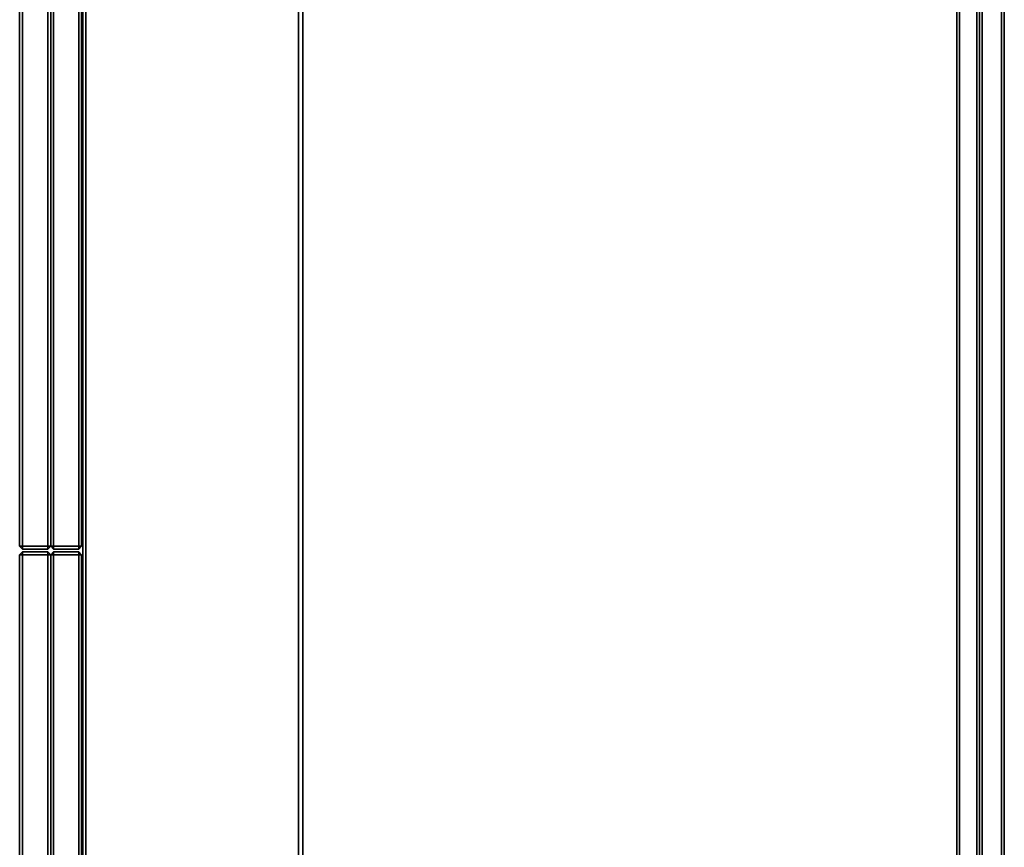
# Model space of a CAD drawing. Header units: inches. Extents: x 82 to 767, y -5 to 263.
# Tile 165 of 256: x 751 to 764, y 108 to 120. Entities that reach past the tile are written whole.
import ezdxf
from ezdxf.enums import TextEntityAlignment as Align

# ---------------------------------------------------------------- set-up
doc = ezdxf.new("R2010")
doc.units = ezdxf.units.IN
doc.header["$MEASUREMENT"] = 0
for name, color, linetype in [('A-FURN-3-COLLECTION-INFINITO-STORAGE-CASE-BACK-EDGE-HORIZONTAL', 35, 'Continuous'), ('A-FURN-3-COLLECTION-INFINITO-STORAGE-CASE-BACK-SURFACE-VERTICAL', 33, 'Continuous'), ('A-FURN-3-COLLECTION-INFINITO-STORAGE-CASE-BOTTOM-EDGE-HORIZONTAL', 35, 'Continuous'), ('A-FURN-3-COLLECTION-INFINITO-STORAGE-CASE-BOTTOM-SURFACE-HORIZONTAL', 33, 'Continuous'), ('A-FURN-3-COLLECTION-INFINITO-STORAGE-CASE-TOP-EDGE-HORIZONTAL', 35, 'Continuous'), ('A-FURN-3-COLLECTION-INFINITO-STORAGE-CASE-TOP-SURFACE-HORIZONTAL', 33, 'Continuous'), ('A-FURN-3-COLLECTION-INFINITO-STORAGE-DOOR-WOOD-EDGE-HORIZONTAL', 35, 'Continuous'), ('A-FURN-3-COLLECTION-INFINITO-STORAGE-DOOR-WOOD-EDGE-VERTICAL', 35, 'Continuous'), ('A-FURN-3-COLLECTION-INFINITO-STORAGE-DOOR-WOOD-SURFACE-VERTICAL', 33, 'Continuous'), ('A-FURN-3-COLLECTION-INFINITO-STORAGE-SHELF', 33, 'Continuous'), ('A-FURN-HAWORTH-ATT', 7, 'Continuous')]:
    doc.layers.add(name, color=color, linetype=linetype)
doc.styles.get("Standard").update_dxf_attribs({"font": 'arial.ttf'})

# ---------------------------------------------------------------- blocks, each defined once
blk = doc.blocks.new('HCCS-IWBC-S0965-3D-3')
at = {"layer": 'A-FURN-3-COLLECTION-INFINITO-STORAGE-SHELF'}
for points in [[(1.027, 4.924, -0.334), (65.954, 4.924, -0.334), (65.954, 4.884, -0.373), (1.027, 4.884, -0.373)], [(65.954, 4.616, -0.373), (1.027, 4.616, -0.373), (1.027, 4.884, -0.373), (65.954, 4.884, -0.373)], [(65.631, 4.884, 1.605), (65.631, 4.924, 1.565), (1.349, 4.924, 1.565), (1.349, 4.884, 1.605)], [(65.631, 4.924, 1.565), (65.631, 4.924, -0.334), (1.349, 4.924, -0.334), (1.349, 4.924, 1.565)], [(65.631, 4.616, 1.605), (65.631, 4.884, 1.605), (1.349, 4.884, 1.605), (1.349, 4.616, 1.605)], [(1.027, 4.616, -0.373), (65.954, 4.616, -0.373), (65.954, 4.576, -0.334), (1.027, 4.576, -0.334)], [(65.631, 4.576, 1.565), (65.631, 4.616, 1.605), (1.349, 4.616, 1.605), (1.349, 4.576, 1.565)], [(65.631, 4.576, -0.334), (65.631, 4.537, -0.373), (1.349, 4.537, -0.373), (1.349, 4.576, -0.334)], [(65.631, 4.537, 0.345), (65.631, 4.576, 0.305), (1.349, 4.576, 0.305), (1.349, 4.537, 0.345)], [(65.631, 4.576, 0.305), (65.631, 4.576, -0.334), (1.349, 4.576, -0.334), (1.349, 4.576, 0.305)], [(1.349, 4.576, 1.565), (1.349, 4.576, -0.334), (65.631, 4.576, -0.334), (65.631, 4.576, 1.565)], [(1.349, -4.895, -0.373), (1.349, 4.537, -0.373), (65.631, 4.537, -0.373), (65.631, -4.895, -0.373)], [(1.349, 4.537, 0.345), (1.349, -4.895, 0.345), (65.631, -4.895, 0.345), (65.631, 4.537, 0.345)], [(1.349, -4.955, -0.334), (1.349, -4.895, -0.373), (65.631, -4.895, -0.373), (65.631, -4.955, -0.334)], [(1.349, -4.895, 0.345), (1.349, -4.955, 0.305), (65.631, -4.955, 0.305), (65.631, -4.895, 0.345)], [(1.349, -4.955, 0.305), (1.349, -4.955, -0.334), (65.631, -4.955, -0.334), (65.631, -4.955, 0.305)]]:
    blk.add_3dface(points, dxfattribs=at)
at = {"layer": 'A-FURN-HAWORTH-ATT', "flags": 1}
for tag, p in [('HAWMC', (0, 0)), ('HAWPN', (0, -0.167)), ('HAWSN', (0, -0.333))]:
    blk.add_attdef(tag, text='', height=0.1, dxfattribs=at).set_placement(p, align=Align.TOP_CENTER)
blk = doc.blocks.new('HCCS-IWBC-C2W1-3D-3')
at = {"layer": 'A-FURN-3-COLLECTION-INFINITO-STORAGE-CASE-BACK-EDGE-HORIZONTAL'}
for points in [[(31.791, 4.923, -2.878), (31.791, 4.883, -2.918), (1.699, 4.883, -2.918), (1.699, 4.923, -2.878)], [(31.791, 4.883, 15.438), (31.791, 4.923, 15.398), (1.699, 4.923, 15.398), (1.699, 4.883, 15.438)], [(31.791, 4.883, 15.438), (1.699, 4.883, 15.438), (1.699, 4.299, 15.438), (31.791, 4.299, 15.438)], [(31.791, 4.299, -2.918), (1.699, 4.299, -2.918), (1.699, 4.883, -2.918), (31.791, 4.883, -2.918)], [(1.699, 4.299, 15.438), (1.699, 4.259, 15.398), (31.791, 4.259, 15.398), (31.791, 4.299, 15.438)]]:
    blk.add_3dface(points, dxfattribs=at)
at = {"layer": 'A-FURN-3-COLLECTION-INFINITO-STORAGE-CASE-BACK-SURFACE-VERTICAL'}
for points in [[(31.791, 4.923, -2.878), (1.699, 4.923, -2.878), (1.699, 4.923, 15.398), (31.791, 4.923, 15.398)], [(31.791, 4.259, 15.398), (1.699, 4.259, 15.398), (1.699, 4.259, -2.878), (31.791, 4.259, -2.878)]]:
    blk.add_3dface(points, dxfattribs=at)
at = {"layer": 'A-FURN-3-COLLECTION-INFINITO-STORAGE-CASE-BOTTOM-EDGE-HORIZONTAL'}
for points in [[(31.791, 4.883, -2.918), (31.791, 4.923, -2.958), (1.699, 4.923, -2.958), (1.699, 4.883, -2.918)], [(1.699, 4.883, -3.583), (1.699, 4.923, -3.543), (31.791, 4.923, -3.543), (31.791, 4.883, -3.583)], [(1.699, 4.923, -2.958), (31.791, 4.923, -2.958), (31.791, 4.923, -3.543), (1.699, 4.923, -3.543)], [(31.791, -7.97, -2.958), (31.791, -7.931, -2.918), (1.699, -7.931, -2.918), (1.699, -7.97, -2.958)], [(1.699, -7.97, -3.543), (1.699, -7.931, -3.583), (31.791, -7.931, -3.583), (31.791, -7.97, -3.543)], [(1.699, -7.97, -3.543), (31.791, -7.97, -3.543), (31.791, -7.97, -2.958), (1.699, -7.97, -2.958)]]:
    blk.add_3dface(points, dxfattribs=at)
at = {"layer": 'A-FURN-3-COLLECTION-INFINITO-STORAGE-CASE-BOTTOM-SURFACE-HORIZONTAL'}
for points in [[(1.699, -7.931, -2.918), (31.791, -7.931, -2.918), (31.791, 4.883, -2.918), (1.699, 4.883, -2.918)], [(1.699, 4.883, -3.583), (31.791, 4.883, -3.583), (31.791, -7.931, -3.583), (1.699, -7.931, -3.583)]]:
    blk.add_3dface(points, dxfattribs=at)
at = {"layer": 'A-FURN-3-COLLECTION-INFINITO-STORAGE-CASE-TOP-EDGE-HORIZONTAL'}
for points in [[(31.791, 4.883, 16.102), (31.791, 4.923, 16.062), (1.699, 4.923, 16.062), (1.699, 4.883, 16.102)], [(1.699, 4.883, 15.438), (1.699, 4.923, 15.478), (31.791, 4.923, 15.478), (31.791, 4.883, 15.438)], [(1.699, 4.923, 16.062), (31.791, 4.923, 16.062), (31.791, 4.923, 15.478), (1.699, 4.923, 15.478)], [(31.791, -7.97, 16.062), (31.791, -7.931, 16.102), (1.699, -7.931, 16.102), (1.699, -7.97, 16.062)], [(1.699, -7.97, 15.478), (1.699, -7.931, 15.438), (31.791, -7.931, 15.438), (31.791, -7.97, 15.478)], [(1.699, -7.97, 15.478), (31.791, -7.97, 15.478), (31.791, -7.97, 16.062), (1.699, -7.97, 16.062)]]:
    blk.add_3dface(points, dxfattribs=at)
at = {"layer": 'A-FURN-3-COLLECTION-INFINITO-STORAGE-CASE-TOP-SURFACE-HORIZONTAL'}
for points in [[(1.699, -7.931, 16.102), (31.791, -7.931, 16.102), (31.791, 4.883, 16.102), (1.699, 4.883, 16.102)], [(1.699, 4.883, 15.438), (31.791, 4.883, 15.438), (31.791, -7.931, 15.438), (1.699, -7.931, 15.438)]]:
    blk.add_3dface(points, dxfattribs=at)
at = {"layer": 'A-FURN-3-COLLECTION-INFINITO-STORAGE-DOOR-WOOD-EDGE-HORIZONTAL'}
for points in [[(16.681, -8.029, 16.022), (16.681, -7.989, 15.982), (1.719, -7.989, 15.982), (1.719, -8.029, 16.022)], [(16.681, -7.989, -3.463), (16.681, -8.029, -3.503), (1.719, -8.029, -3.503), (1.719, -7.989, -3.463)], [(16.721, -8.029, -3.463), (16.681, -8.029, -3.503), (16.681, -8.029, -3.503), (16.681, -7.989, -3.463)], [(16.681, -8.029, 16.022), (16.721, -8.029, 15.982), (16.721, -8.029, 15.982), (16.681, -7.989, 15.982)], [(16.761, -8.029, -3.463), (16.801, -7.989, -3.463), (16.801, -7.989, -3.463), (16.801, -8.029, -3.503)], [(16.801, -8.029, 16.022), (16.801, -7.989, 15.982), (16.801, -7.989, 15.982), (16.761, -8.029, 15.982)], [(31.771, -8.029, 16.022), (31.771, -7.989, 15.982), (16.801, -7.989, 15.982), (16.801, -8.029, 16.022)], [(31.771, -7.989, -3.463), (31.771, -8.029, -3.503), (16.801, -8.029, -3.503), (16.801, -7.989, -3.463)], [(1.719, -8.382, 16.022), (16.681, -8.382, 16.022), (16.681, -8.029, 16.022), (1.719, -8.029, 16.022)], [(1.719, -8.029, -3.503), (16.681, -8.029, -3.503), (16.681, -8.382, -3.503), (1.719, -8.382, -3.503)], [(16.681, -8.382, 16.022), (16.721, -8.382, 15.982), (16.721, -8.029, 15.982), (16.681, -8.029, 16.022)], [(16.721, -8.382, -3.463), (16.681, -8.382, -3.503), (16.681, -8.029, -3.503), (16.721, -8.029, -3.463)], [(16.801, -8.029, 16.022), (16.761, -8.029, 15.982), (16.761, -8.382, 15.982), (16.801, -8.382, 16.022)], [(16.761, -8.029, -3.463), (16.801, -8.029, -3.503), (16.801, -8.382, -3.503), (16.761, -8.382, -3.463)], [(16.801, -8.382, 16.022), (31.771, -8.382, 16.022), (31.771, -8.029, 16.022), (16.801, -8.029, 16.022)], [(16.801, -8.029, -3.503), (31.771, -8.029, -3.503), (31.771, -8.382, -3.503), (16.801, -8.382, -3.503)], [(1.719, -8.422, -3.463), (1.719, -8.382, -3.503), (16.681, -8.382, -3.503), (16.681, -8.422, -3.463)], [(1.719, -8.382, 16.022), (1.719, -8.422, 15.982), (16.681, -8.422, 15.982), (16.681, -8.382, 16.022)], [(16.721, -8.382, -3.463), (16.681, -8.422, -3.463), (16.681, -8.422, -3.463), (16.681, -8.382, -3.503)], [(16.681, -8.382, 16.022), (16.681, -8.422, 15.982), (16.681, -8.422, 15.982), (16.721, -8.382, 15.982)], [(16.761, -8.382, -3.463), (16.801, -8.382, -3.503), (16.801, -8.382, -3.503), (16.801, -8.422, -3.463)], [(16.801, -8.382, 16.022), (16.761, -8.382, 15.982), (16.761, -8.382, 15.982), (16.801, -8.422, 15.982)], [(16.801, -8.422, -3.463), (16.801, -8.382, -3.503), (31.771, -8.382, -3.503), (31.771, -8.422, -3.463)], [(16.801, -8.382, 16.022), (16.801, -8.422, 15.982), (31.771, -8.422, 15.982), (31.771, -8.382, 16.022)], [(16.681, -8.462, 16.102), (16.681, -8.422, 16.062), (1.719, -8.422, 16.062), (1.719, -8.462, 16.102)], [(16.681, -8.422, -3.543), (16.681, -8.462, -3.583), (1.719, -8.462, -3.583), (1.719, -8.422, -3.543)], [(1.719, -8.816, 16.102), (16.681, -8.816, 16.102), (16.681, -8.462, 16.102), (1.719, -8.462, 16.102)], [(1.719, -8.462, -3.583), (16.681, -8.462, -3.583), (16.681, -8.816, -3.583), (1.719, -8.816, -3.583)], [(16.721, -8.462, -3.543), (16.681, -8.462, -3.583), (16.681, -8.462, -3.583), (16.681, -8.422, -3.543)], [(16.681, -8.462, 16.102), (16.721, -8.462, 16.062), (16.721, -8.462, 16.062), (16.681, -8.422, 16.062)], [(16.681, -8.816, 16.102), (16.721, -8.816, 16.062), (16.721, -8.462, 16.062), (16.681, -8.462, 16.102)], [(16.721, -8.816, -3.543), (16.681, -8.816, -3.583), (16.681, -8.462, -3.583), (16.721, -8.462, -3.543)], [(16.761, -8.462, -3.543), (16.801, -8.422, -3.543), (16.801, -8.422, -3.543), (16.801, -8.462, -3.583)], [(16.801, -8.462, 16.102), (16.801, -8.422, 16.062), (16.801, -8.422, 16.062), (16.761, -8.462, 16.062)], [(16.801, -8.462, 16.102), (16.761, -8.462, 16.062), (16.761, -8.816, 16.062), (16.801, -8.816, 16.102)], [(16.761, -8.462, -3.543), (16.801, -8.462, -3.583), (16.801, -8.816, -3.583), (16.761, -8.816, -3.543)], [(31.771, -8.462, 16.102), (31.771, -8.422, 16.062), (16.801, -8.422, 16.062), (16.801, -8.462, 16.102)], [(31.771, -8.422, -3.543), (31.771, -8.462, -3.583), (16.801, -8.462, -3.583), (16.801, -8.422, -3.543)], [(16.801, -8.816, 16.102), (31.771, -8.816, 16.102), (31.771, -8.462, 16.102), (16.801, -8.462, 16.102)], [(16.801, -8.462, -3.583), (31.771, -8.462, -3.583), (31.771, -8.816, -3.583), (16.801, -8.816, -3.583)], [(1.719, -8.856, -3.543), (1.719, -8.816, -3.583), (16.681, -8.816, -3.583), (16.681, -8.856, -3.543)], [(1.719, -8.816, 16.102), (1.719, -8.856, 16.062), (16.681, -8.856, 16.062), (16.681, -8.816, 16.102)], [(16.721, -8.816, -3.543), (16.681, -8.856, -3.543), (16.681, -8.856, -3.543), (16.681, -8.816, -3.583)], [(16.681, -8.816, 16.102), (16.681, -8.856, 16.062), (16.681, -8.856, 16.062), (16.721, -8.816, 16.062)], [(16.761, -8.816, -3.543), (16.801, -8.816, -3.583), (16.801, -8.816, -3.583), (16.801, -8.856, -3.543)], [(16.801, -8.816, 16.102), (16.761, -8.816, 16.062), (16.761, -8.816, 16.062), (16.801, -8.856, 16.062)], [(16.801, -8.856, -3.543), (16.801, -8.816, -3.583), (31.771, -8.816, -3.583), (31.771, -8.856, -3.543)], [(16.801, -8.816, 16.102), (16.801, -8.856, 16.062), (31.771, -8.856, 16.062), (31.771, -8.816, 16.102)]]:
    blk.add_3dface(points, dxfattribs=at)
at = {"layer": 'A-FURN-3-COLLECTION-INFINITO-STORAGE-DOOR-WOOD-EDGE-VERTICAL'}
for points in [[(16.721, -8.029, -3.463), (16.681, -7.989, -3.463), (16.681, -7.989, 15.982), (16.721, -8.029, 15.982)], [(16.801, -7.989, -3.463), (16.761, -8.029, -3.463), (16.761, -8.029, 15.982), (16.801, -7.989, 15.982)], [(16.721, -8.382, -3.463), (16.721, -8.029, -3.463), (16.721, -8.029, 15.982), (16.721, -8.382, 15.982)], [(16.761, -8.029, -3.463), (16.761, -8.382, -3.463), (16.761, -8.382, 15.982), (16.761, -8.029, 15.982)], [(16.681, -8.422, -3.463), (16.721, -8.382, -3.463), (16.721, -8.382, 15.982), (16.681, -8.422, 15.982)], [(16.761, -8.382, -3.463), (16.801, -8.422, -3.463), (16.801, -8.422, 15.982), (16.761, -8.382, 15.982)], [(16.721, -8.462, -3.543), (16.681, -8.422, -3.543), (16.681, -8.422, 16.062), (16.721, -8.462, 16.062)], [(16.721, -8.816, -3.543), (16.721, -8.462, -3.543), (16.721, -8.462, 16.062), (16.721, -8.816, 16.062)], [(16.801, -8.422, -3.543), (16.761, -8.462, -3.543), (16.761, -8.462, 16.062), (16.801, -8.422, 16.062)], [(16.761, -8.462, -3.543), (16.761, -8.816, -3.543), (16.761, -8.816, 16.062), (16.761, -8.462, 16.062)], [(16.681, -8.856, -3.543), (16.721, -8.816, -3.543), (16.721, -8.816, 16.062), (16.681, -8.856, 16.062)], [(16.761, -8.816, -3.543), (16.801, -8.856, -3.543), (16.801, -8.856, 16.062), (16.761, -8.816, 16.062)]]:
    blk.add_3dface(points, dxfattribs=at)
at = {"layer": 'A-FURN-3-COLLECTION-INFINITO-STORAGE-DOOR-WOOD-SURFACE-VERTICAL'}
for points in [[(1.719, -7.989, 15.982), (16.681, -7.989, 15.982), (16.681, -7.989, -3.463), (1.719, -7.989, -3.463)], [(16.801, -7.989, 15.982), (31.771, -7.989, 15.982), (31.771, -7.989, -3.463), (16.801, -7.989, -3.463)], [(1.719, -8.422, 16.062), (16.681, -8.422, 16.062), (16.681, -8.422, -3.543), (1.719, -8.422, -3.543)], [(16.801, -8.422, 16.062), (31.771, -8.422, 16.062), (31.771, -8.422, -3.543), (16.801, -8.422, -3.543)], [(1.719, -8.856, -3.543), (16.681, -8.856, -3.543), (16.681, -8.856, 16.062), (1.719, -8.856, 16.062)], [(16.801, -8.856, -3.543), (31.771, -8.856, -3.543), (31.771, -8.856, 16.062), (16.801, -8.856, 16.062)]]:
    blk.add_3dface(points, dxfattribs=at)
at = {"layer": 'A-FURN-HAWORTH-ATT', "flags": 1}
for tag, p in [('HAWMC', (0, 0)), ('HAWPN', (0, -0.167)), ('HAWSN', (0, -0.333))]:
    blk.add_attdef(tag, text='', height=0.1, dxfattribs=at).set_placement(p, align=Align.TOP_CENTER)

msp = doc.modelspace()

# ---------------------------------------------------------------- block references
at = {"rotation": 270}
for name, p in [('HCCS-IWBC-S0965-3D-3', (759.38, 162.808, 65)), ('HCCS-IWBC-C2W1-3D-3', (759.38, 129.294))]:
    msp.add_blockref(name, p, dxfattribs=at)

doc.saveas('drawing.dxf')
